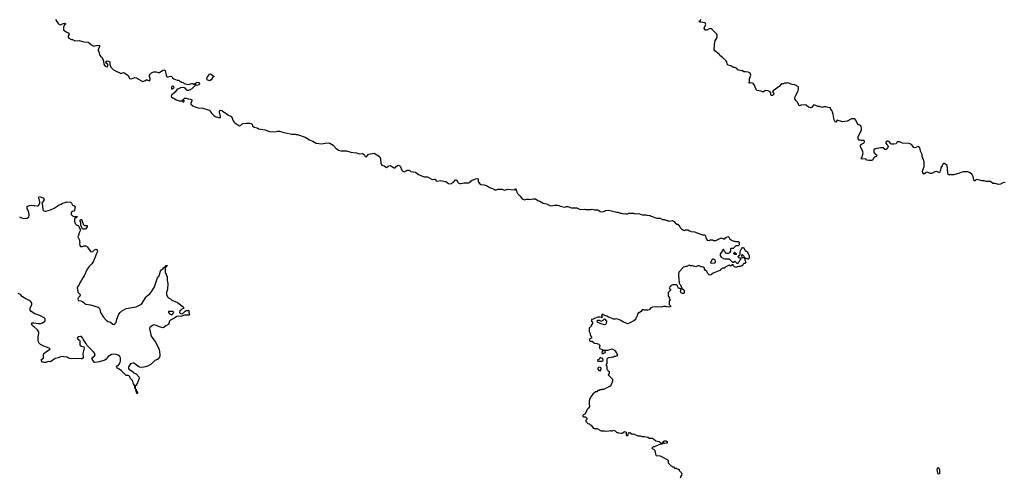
# Model space of a CAD drawing. Header units: inches. Extents: x 2106670 to 2322961, y 36024 to 224899.
# Tile 26 of 256: x 2141398 to 2159096, y 89508 to 97729. Entities that reach past the tile are written whole.
import ezdxf

# ---------------------------------------------------------------- set-up
doc = ezdxf.new("R2010")
doc.units = ezdxf.units.IN
doc.header["$MEASUREMENT"] = 0
for name, color, linetype in [('C1049', 7, 'Continuous'), ('C1058', 7, 'Continuous'), ('C1059', 7, 'Continuous')]:
    doc.layers.add(name, color=color, linetype=linetype)

msp = doc.modelspace()

# ---------------------------------------------------------------- linework, layer by layer
at = {"layer": 'C1049', "color": 5}
for points, elevation in [([(2142041, 97730), (2142090, 97658), (2142110, 97641), (2142130, 97639), (2142165, 97655), (2142205, 97665), (2142220, 97660), (2142223, 97650), (2142206, 97634), (2142185, 97595), (2142188, 97548), (2142231, 97510), (2142271, 97490), (2142285, 97470), (2142282, 97450), (2142262, 97430), (2142280, 97400), (2142330, 97372), (2142350, 97372), (2142390, 97352), (2142470, 97358), (2142550, 97331), (2142630, 97325), (2142684, 97284), (2142692, 97272), (2142730, 97252), (2142770, 97265), (2142831, 97271), (2142831, 97250), (2142807, 97190), (2142806, 97170), (2142818, 97150), (2142838, 97090), (2142851, 97071), (2142878, 97050), (2142904, 96984), (2142909, 96930), (2142930, 96902), (2142950, 96888), (2142970, 96884), (2142979, 96890), (2142989, 96910), (2142975, 96930), (2142953, 96950), (2142944, 96970), (2142969, 96991), (2143010, 96979), (2143017, 96970), (2143021, 96950), (2143018, 96910), (2143045, 96870), (2143083, 96830), (2143130, 96802), (2143196, 96776), (2143210, 96765), (2143270, 96781), (2143290, 96771), (2143348, 96728), (2143356, 96716), (2143371, 96671), (2143410, 96668), (2143470, 96688), (2143490, 96684), (2143588, 96628), (2143610, 96621), (2143648, 96630), (2143670, 96651), (2143690, 96651), (2143730, 96631), (2143741, 96650), (2143741, 96670), (2143732, 96710), (2143734, 96730), (2143742, 96750), (2143766, 96774), (2143790, 96787), (2143812, 96792), (2143851, 96791), (2143890, 96778), (2143910, 96781), (2143970, 96823), (2143990, 96827), (2144014, 96814), (2144031, 96731), (2144036, 96716), (2144050, 96705), (2144070, 96701), (2144110, 96716), (2144130, 96711), (2144147, 96687), (2144170, 96666), (2144230, 96645), (2144250, 96642), (2144307, 96607), (2144330, 96601), (2144374, 96574), (2144430, 96566), (2144490, 96581), (2144510, 96581), (2144530, 96572), (2144547, 96573), (2144558, 96590), (2144578, 96602), (2144590, 96606), (2144618, 96598), (2144631, 96590), (2144619, 96561), (2144590, 96549), (2144562, 96558), (2144491, 96489), (2144450, 96462), (2144430, 96455), (2144410, 96455), (2144370, 96498), (2144350, 96509), (2144290, 96502), (2144250, 96484), (2144230, 96482), (2144190, 96429), (2144125, 96375), (2144118, 96350), (2144150, 96325), (2144170, 96318), (2144210, 96291), (2144266, 96274), (2144314, 96274), (2144330, 96254), (2144350, 96254), (2144356, 96264), (2144356, 96276), (2144350, 96286), (2144326, 96286), (2144326, 96290), (2144342, 96298), (2144346, 96310), (2144360, 96320), (2144390, 96322), (2144425, 96305), (2144470, 96302), (2144492, 96290), (2144492, 96270), (2144472, 96230), (2144473, 96213), (2144510, 96182), (2144534, 96170), (2144608, 96148), (2144690, 96142), (2144802, 96102), (2144814, 96094), (2144850, 96045), (2144890, 96005), (2144910, 95991), (2144970, 95971), (2145006, 95974), (2145008, 95990), (2144989, 96070), (2144988, 96090), (2145010, 96102), (2145030, 96098), (2145045, 96085), (2145105, 96050), (2145140, 96020), (2145208, 95988), (2145237, 95910), (2145251, 95890), (2145270, 95871), (2145350, 95823), (2145370, 95826), (2145392, 95850), (2145417, 95863), (2145470, 95872), (2145532, 95870), (2145550, 95865), (2145574, 95850), (2145582, 95822), (2145610, 95798), (2145666, 95786), (2145690, 95771), (2145730, 95761), (2145810, 95751), (2145850, 95731), (2145890, 95721), (2145990, 95716), (2146030, 95726), (2146070, 95726), (2146130, 95711), (2146174, 95694), (2146289, 95671), (2146350, 95671), (2146370, 95665), (2146390, 95665), (2146530, 95621), (2146610, 95571), (2146670, 95546), (2146730, 95511), (2146830, 95496), (2146890, 95511), (2146950, 95518), (2146970, 95511), (2147030, 95476), (2147080, 95420), (2147130, 95385), (2147170, 95376), (2147270, 95376), (2147350, 95351), (2147450, 95337), (2147499, 95319), (2147563, 95323), (2147588, 95308), (2147610, 95271), (2147630, 95265), (2147670, 95311), (2147770, 95331), (2147865, 95270), (2147882, 95230), (2147888, 95150), (2147894, 95134), (2147910, 95118), (2147950, 95102), (2147990, 95072), (2148023, 95097), (2148050, 95107), (2148070, 95104), (2148130, 95067), (2148146, 95070), (2148167, 95093), (2148189, 95111), (2148210, 95116), (2148230, 95106), (2148237, 95097), (2148270, 95025), (2148288, 95008), (2148310, 94996), (2148370, 95024), (2148390, 95027), (2148415, 95015), (2148430, 95002), (2148510, 94991), (2148565, 94945), (2148650, 94911), (2148674, 94906), (2148730, 94906), (2148810, 94861), (2148850, 94867), (2148864, 94864), (2148875, 94855), (2148890, 94831), (2148970, 94842), (2148993, 94833), (2149060, 94820), (2149104, 94784), (2149150, 94778), (2149190, 94806), (2149230, 94854), (2149247, 94853), (2149271, 94810), (2149290, 94791), (2149310, 94785), (2149325, 94785), (2149390, 94798), (2149470, 94799), (2149495, 94810), (2149509, 94831), (2149530, 94846), (2149570, 94858), (2149590, 94871), (2149630, 94876), (2149638, 94870), (2149638, 94830), (2149645, 94810), (2149670, 94778), (2149690, 94766), (2149750, 94765), (2149790, 94751), (2149826, 94726), (2149870, 94705), (2149914, 94690), (2149933, 94673), (2149967, 94673), (2149990, 94682), (2150000, 94683)], 60), ([(2141392, 94190), (2141430, 94171), (2141470, 94158), (2141530, 94165), (2141562, 94190), (2141569, 94210), (2141568, 94228), (2141554, 94290), (2141534, 94330), (2141534, 94370), (2141542, 94378), (2141568, 94390), (2141605, 94395), (2141715, 94385), (2141730, 94385), (2141739, 94390), (2141759, 94430), (2141761, 94450), (2141757, 94490), (2141739, 94530), (2141749, 94551), (2141818, 94530), (2141835, 94510), (2141839, 94490), (2141796, 94430), (2141808, 94388), (2141816, 94316), (2141830, 94296), (2141850, 94291), (2141871, 94291), (2141950, 94314), (2142015, 94345), (2142110, 94405), (2142144, 94416), (2142170, 94435), (2142217, 94443), (2142250, 94456), (2142314, 94450), (2142330, 94434), (2142350, 94394), (2142372, 94392), (2142394, 94370), (2142382, 94310), (2142371, 94289), (2142350, 94282), (2142331, 94269), (2142326, 94254), (2142326, 94230), (2142347, 94207), (2142370, 94191), (2142430, 94194), (2142434, 94190), (2142418, 94182), (2142414, 94170), (2142396, 94164), (2142386, 94154), (2142382, 94110), (2142398, 94070), (2142412, 94052), (2142430, 94036), (2142452, 94030), (2142462, 94022), (2142468, 93988), (2142484, 93964), (2142485, 93950), (2142477, 93923), (2142462, 93890), (2142462, 93870), (2142445, 93830), (2142471, 93770), (2142471, 93750), (2142478, 93730), (2142471, 93710), (2142479, 93670), (2142490, 93656), (2142510, 93651), (2142550, 93666), (2142585, 93665), (2142600, 93660), (2142620, 93640), (2142670, 93566), (2142690, 93561), (2142710, 93565), (2142745, 93595), (2142770, 93605), (2142790, 93592), (2142796, 93570), (2142793, 93550), (2142779, 93530), (2142750, 93450), (2142719, 93381), (2142695, 93345), (2142646, 93294), (2142613, 93250), (2142555, 93125), (2142531, 93090), (2142511, 93049), (2142477, 93003), (2142459, 92961), (2142436, 92930), (2142431, 92910), (2142445, 92845), (2142450, 92830), (2142484, 92790), (2142477, 92763), (2142451, 92730), (2142441, 92710), (2142447, 92687), (2142498, 92678), (2142527, 92667), (2142568, 92630), (2142590, 92620), (2142670, 92605), (2142810, 92565), (2142828, 92550), (2142840, 92530), (2142852, 92470), (2142906, 92386), (2142950, 92328), (2142985, 92305), (2143010, 92302), (2143030, 92294), (2143070, 92262), (2143090, 92256), (2143110, 92263), (2143130, 92290), (2143142, 92350), (2143180, 92440), (2143204, 92470), (2143230, 92490), (2143310, 92541), (2143490, 92571), (2143550, 92603), (2143590, 92618), (2143669, 92750), (2143690, 92771), (2143738, 92802), (2143774, 92850), (2143822, 92930), (2143850, 93022), (2143877, 93090), (2143905, 93130), (2143930, 93211), (2143950, 93236), (2143980, 93260), (2143990, 93278), (2144002, 93278), (2144010, 93294), (2144022, 93298), (2144030, 93314), (2144050, 93314), (2144054, 93310), (2144050, 93306), (2144038, 93302), (2144030, 93286), (2144018, 93282), (2144012, 93250), (2144014, 93190), (2144018, 93178), (2144032, 93172), (2144032, 93150), (2144051, 93109), (2144051, 93049), (2144063, 92990), (2144054, 92886), (2144035, 92825), (2144038, 92790), (2144058, 92750), (2144074, 92734), (2144110, 92716), (2144131, 92691), (2144235, 92650), (2144339, 92570), (2144350, 92546), (2144342, 92538), (2144310, 92528), (2144290, 92506), (2144278, 92502), (2144272, 92470), (2144290, 92452), (2144314, 92446), (2144348, 92470), (2144370, 92492), (2144390, 92502), (2144430, 92502), (2144442, 92490), (2144438, 92470), (2144452, 92428), (2144438, 92422), (2144359, 92421), (2144310, 92401), (2144222, 92398), (2144185, 92370), (2144111, 92330), (2144091, 92310), (2144081, 92270), (2144070, 92255), (2144028, 92232), (2143990, 92201), (2143970, 92193), (2143930, 92203), (2143850, 92237), (2143810, 92245), (2143785, 92235), (2143739, 92201), (2143731, 92190), (2143736, 92150), (2143764, 92044), (2143778, 92018), (2143837, 91937), (2143903, 91810), (2143917, 91710), (2143915, 91685), (2143905, 91655), (2143897, 91643), (2143874, 91626), (2143830, 91604), (2143761, 91539), (2143697, 91503), (2143630, 91485), (2143590, 91480), (2143550, 91489), (2143523, 91503), (2143470, 91545), (2143450, 91556), (2143430, 91559), (2143390, 91549), (2143354, 91490), (2143354, 91470), (2143363, 91450), (2143417, 91417), (2143444, 91384), (2143490, 91366), (2143538, 91310), (2143546, 91290), (2143514, 91206), (2143484, 91156), (2143474, 91150), (2143474, 91106), (2143470, 91106), (2143469, 91150), (2143445, 91185), (2143426, 91246), (2143382, 91290), (2143376, 91316), (2143370, 91326), (2143350, 91335), (2143310, 91339), (2143262, 91382), (2143230, 91420), (2143170, 91462), (2143150, 91468), (2143138, 91490), (2143148, 91510), (2143170, 91518), (2143190, 91546), (2143208, 91592), (2143211, 91630), (2143208, 91650), (2143202, 91670), (2143190, 91687), (2143170, 91702), (2143133, 91713), (2143090, 91718), (2143050, 91712), (2142990, 91676), (2142970, 91657), (2142951, 91629), (2142927, 91613), (2142830, 91583), (2142750, 91568), (2142737, 91577), (2142699, 91630), (2142694, 91650), (2142744, 91690), (2142755, 91710), (2142749, 91730), (2142716, 91770), (2142613, 91873), (2142590, 91915), (2142539, 91990), (2142530, 92015), (2142510, 92035), (2142490, 92037), (2142450, 92032), (2142431, 92010), (2142446, 91990), (2142471, 91971), (2142477, 91957), (2142477, 91910), (2142481, 91890), (2142490, 91871), (2142551, 91850), (2142555, 91830), (2142533, 91730), (2142538, 91662), (2142522, 91638), (2142505, 91635), (2142410, 91644), (2142330, 91635), (2142290, 91643), (2142250, 91665), (2142190, 91674), (2142170, 91681), (2142130, 91673), (2142090, 91653), (2142035, 91645), (2141950, 91582), (2141910, 91588), (2141870, 91569), (2141830, 91569), (2141810, 91578), (2141786, 91610), (2141798, 91630), (2141824, 91650), (2141829, 91670), (2141829, 91710), (2141835, 91730), (2141865, 91755), (2141946, 91810), (2141926, 91830), (2141830, 91862), (2141775, 91895), (2141745, 91925), (2141729, 91970), (2141729, 92030), (2141742, 92090), (2141742, 92110), (2141735, 92130), (2141717, 92157), (2141665, 92205), (2141628, 92230), (2141608, 92270), (2141620, 92280), (2141650, 92285), (2141731, 92271), (2141770, 92273), (2141810, 92284), (2141850, 92312), (2141859, 92330), (2141854, 92354), (2141838, 92370), (2141770, 92409), (2141670, 92444), (2141606, 92486), (2141589, 92510), (2141589, 92550), (2141615, 92605), (2141615, 92630), (2141609, 92650), (2141592, 92672), (2141510, 92713), (2141450, 92752), (2141410, 92792), (2141370, 92812)], 40)]:
    msp.add_lwpolyline(points, dxfattribs=dict(at, elevation=elevation))
for points, elevation in [([(2144810, 96629), (2144770, 96649), (2144765, 96670), (2144769, 96690), (2144790, 96725), (2144810, 96751), (2144830, 96758), (2144894, 96710), (2144870, 96698), (2144842, 96650)], 60), ([(2144150, 96535), (2144130, 96526), (2144125, 96510), (2144125, 96490), (2144130, 96482), (2144174, 96506), (2144166, 96530)], 60), ([(2142570, 94032), (2142613, 94033), (2142612, 94010), (2142590, 93969), (2142570, 93964), (2142527, 93967), (2142496, 94036), (2142495, 94090), (2142486, 94110), (2142484, 94130), (2142490, 94142), (2142510, 94142), (2142515, 94135), (2142525, 94090), (2142545, 94045)], 40), ([(2144149, 92489), (2144074, 92486), (2144072, 92470), (2144090, 92442), (2144130, 92426), (2144153, 92447), (2144168, 92470), (2144160, 92480)], 40), ([(2143510, 91006), (2143498, 91038), (2143490, 91046), (2143486, 91094), (2143490, 91094), (2143498, 91058), (2143511, 91051), (2143514, 91030)], 40)]:
    msp.add_lwpolyline(points, close=True, dxfattribs=dict(at, elevation=elevation))
at = {"layer": 'C1058', "color": 5, "elevation": 60}
msp.add_lwpolyline([(2152802, 90000), (2152812, 89990), (2152824, 89924), (2152838, 89898), (2152910, 89892), (2153034, 89830), (2153054, 89810), (2153054, 89770), (2153093, 89733), (2153098, 89718), (2153113, 89713), (2153130, 89694), (2153150, 89694), (2153170, 89674), (2153210, 89674), (2153218, 89658), (2153251, 89651), (2153254, 89630), (2153292, 89590), (2153298, 89570), (2153296, 89544), (2153285, 89530), (2153271, 89490)], dxfattribs=at)
msp.add_lwpolyline([(2157910, 89567), (2157895, 89610), (2157891, 89650), (2157894, 89666), (2157910, 89690), (2157931, 89650), (2157930, 89568)], close=True, dxfattribs=at)
at = {"layer": 'C1059', "color": 5, "elevation": 60}
for points in [[(2159110, 94802), (2159070, 94801), (2159027, 94773), (2158990, 94769), (2158930, 94789), (2158889, 94789), (2158850, 94824), (2158770, 94822), (2158733, 94833), (2158690, 94833), (2158610, 94857), (2158582, 94850), (2158570, 94826), (2158550, 94846), (2158535, 94910), (2158510, 94955), (2158470, 94982), (2158434, 94994), (2158350, 94996), (2158290, 94969), (2158190, 94942), (2158150, 94942), (2158130, 94948), (2158110, 94938), (2158100, 94940), (2158090, 94946), (2158079, 94979), (2158068, 95108), (2158010, 95149), (2157990, 95135), (2157979, 95101), (2157955, 95065), (2157950, 95026), (2157930, 94978), (2157895, 94995), (2157870, 94999), (2157847, 94993), (2157794, 94966), (2157770, 94964), (2157750, 94969), (2157730, 94982), (2157710, 94988), (2157690, 94982), (2157650, 94955), (2157630, 94978), (2157624, 95010), (2157658, 95090), (2157653, 95170), (2157645, 95210), (2157620, 95270), (2157617, 95310), (2157589, 95370), (2157581, 95410), (2157572, 95430), (2157550, 95449), (2157490, 95424), (2157473, 95433), (2157430, 95484), (2157384, 95504), (2157268, 95508), (2157212, 95532), (2157184, 95536), (2157168, 95532), (2157161, 95510), (2157150, 95501), (2157110, 95493), (2157074, 95494), (2157056, 95496), (2157034, 95534), (2157010, 95546), (2156990, 95546), (2156966, 95530), (2156966, 95510), (2156985, 95485), (2157005, 95470), (2157011, 95450), (2156990, 95409), (2156970, 95395), (2156950, 95398), (2156937, 95417), (2156925, 95425), (2156909, 95429), (2156870, 95429), (2156810, 95414), (2156774, 95410), (2156754, 95390), (2156753, 95353), (2156758, 95338), (2156770, 95334), (2156774, 95314), (2156794, 95310), (2156811, 95290), (2156790, 95266), (2156770, 95266), (2156750, 95246), (2156730, 95208), (2156710, 95202), (2156670, 95202), (2156628, 95208), (2156607, 95227), (2156530, 95226), (2156528, 95252), (2156542, 95258), (2156546, 95290), (2156555, 95305), (2156558, 95330), (2156555, 95355), (2156542, 95390), (2156515, 95430), (2156509, 95450), (2156509, 95471), (2156527, 95493), (2156566, 95510), (2156586, 95530), (2156586, 95550), (2156570, 95558), (2156530, 95558), (2156510, 95566), (2156490, 95566), (2156468, 95590), (2156469, 95630), (2156524, 95730), (2156529, 95750), (2156529, 95789), (2156522, 95810), (2156510, 95828), (2156490, 95842), (2156470, 95849), (2156449, 95870), (2156430, 95926), (2156410, 95948), (2156352, 95948), (2156274, 95906), (2156190, 95894), (2156090, 95922), (2156070, 95889), (2156050, 95899), (2156044, 95910), (2156030, 95958), (2156021, 96030), (2156010, 96070), (2156002, 96090), (2155975, 96130), (2155970, 96148), (2155931, 96149), (2155890, 96161), (2155850, 96161), (2155830, 96154), (2155770, 96169), (2155746, 96170), (2155709, 96189), (2155670, 96202), (2155631, 96150), (2155610, 96145), (2155575, 96155), (2155533, 96193), (2155519, 96199), (2155447, 96193), (2155430, 96184), (2155408, 96190), (2155372, 96252), (2155350, 96275), (2155329, 96310), (2155329, 96330), (2155352, 96368), (2155390, 96454), (2155398, 96490), (2155396, 96516), (2155386, 96530), (2155330, 96558), (2155283, 96563), (2155250, 96575), (2155226, 96590), (2155210, 96594), (2155190, 96589), (2155152, 96588), (2155130, 96578), (2155090, 96578), (2155050, 96529), (2154942, 96450), (2154932, 96430), (2154951, 96410), (2154951, 96390), (2154930, 96369), (2154908, 96370), (2154898, 96390), (2154898, 96418), (2154886, 96430), (2154850, 96449), (2154810, 96454), (2154791, 96449), (2154770, 96435), (2154750, 96435), (2154726, 96446), (2154650, 96459), (2154621, 96510), (2154606, 96550), (2154582, 96582), (2154550, 96595), (2154529, 96589), (2154506, 96590), (2154515, 96605), (2154515, 96665), (2154542, 96730), (2154528, 96768), (2154490, 96784), (2154450, 96793), (2154415, 96795), (2154389, 96809), (2154371, 96809), (2154323, 96823), (2154308, 96830), (2154290, 96855), (2154250, 96869), (2154230, 96869), (2154214, 96874), (2154182, 96902), (2154130, 96915), (2154115, 96930), (2154109, 96970), (2154093, 96993), (2154032, 97052), (2153984, 97084), (2153969, 97110), (2153950, 97129), (2153895, 97170), (2153884, 97190), (2153885, 97290), (2153901, 97350), (2153935, 97410), (2153938, 97450), (2153928, 97470), (2153848, 97550), (2153830, 97562), (2153810, 97569), (2153790, 97562), (2153750, 97538), (2153730, 97538), (2153723, 97543), (2153704, 97570), (2153705, 97590), (2153729, 97650), (2153722, 97670), (2153710, 97675), (2153650, 97684), (2153630, 97682), (2153610, 97688), (2153622, 97710), (2153650, 97732)], [(2150000, 94683), (2150030, 94685), (2150064, 94684), (2150110, 94665), (2150170, 94685), (2150287, 94673), (2150302, 94678), (2150306, 94690), (2150314, 94690), (2150314, 94670), (2150330, 94654), (2150332, 94630), (2150345, 94605), (2150390, 94562), (2150432, 94510), (2150470, 94491), (2150510, 94505), (2150550, 94505), (2150570, 94498), (2150629, 94511), (2150670, 94511), (2150710, 94479), (2150750, 94467), (2150810, 94434), (2150870, 94421), (2150930, 94391), (2150950, 94387), (2151010, 94396), (2151070, 94395), (2151118, 94378), (2151190, 94361), (2151229, 94371), (2151250, 94371), (2151310, 94351), (2151411, 94351), (2151470, 94322), (2151550, 94325), (2151570, 94318), (2151670, 94318), (2151690, 94325), (2151730, 94312), (2151770, 94316), (2151790, 94311), (2151830, 94285), (2151870, 94276), (2151910, 94287), (2151930, 94301), (2151990, 94305), (2152132, 94272), (2152150, 94271), (2152190, 94252), (2152210, 94252), (2152230, 94245), (2152270, 94241), (2152290, 94245), (2152310, 94238), (2152350, 94251), (2152430, 94251), (2152470, 94242), (2152530, 94246), (2152590, 94225), (2152650, 94225), (2152670, 94218), (2152730, 94211), (2152750, 94198), (2152850, 94162), (2152910, 94162), (2152950, 94142), (2152990, 94142), (2153030, 94122), (2153050, 94122), (2153070, 94112), (2153130, 94121), (2153138, 94118), (2153162, 94102), (2153180, 94080), (2153210, 94054), (2153230, 94054), (2153238, 94038), (2153254, 94030), (2153270, 93994), (2153294, 93970), (2153330, 93945), (2153350, 93942), (2153370, 93952), (2153410, 93951), (2153435, 93935), (2153470, 93925), (2153530, 93918), (2153605, 93885), (2153670, 93865), (2153710, 93865), (2153726, 93846), (2153738, 93790), (2153754, 93770), (2153790, 93765), (2153812, 93772), (2153850, 93772), (2153870, 93765), (2153910, 93765), (2154010, 93811), (2154050, 93794), (2154070, 93794), (2154090, 93814), (2154102, 93818), (2154106, 93830), (2154130, 93832), (2154150, 93814), (2154162, 93790), (2154194, 93770), (2154233, 93753), (2154252, 93752), (2154264, 93744), (2154310, 93742), (2154330, 93732), (2154333, 93687), (2154312, 93668), (2154270, 93666), (2154220, 93620), (2154182, 93618), (2154174, 93610), (2154172, 93568), (2154157, 93543), (2154145, 93535), (2154130, 93528), (2154110, 93528), (2154095, 93535), (2154068, 93570), (2154050, 93606), (2154030, 93586), (2154025, 93570), (2153998, 93530), (2153991, 93510), (2153991, 93490), (2154010, 93462), (2154050, 93438), (2154070, 93432), (2154150, 93434), (2154210, 93374), (2154230, 93374), (2154250, 93392), (2154290, 93354), (2154310, 93354), (2154323, 93377), (2154338, 93390), (2154347, 93413), (2154366, 93430), (2154362, 93442), (2154330, 93446), (2154322, 93462), (2154306, 93470), (2154322, 93478), (2154327, 93493), (2154342, 93498), (2154346, 93510), (2154347, 93567), (2154370, 93614), (2154390, 93634), (2154410, 93634), (2154440, 93580), (2154450, 93572), (2154471, 93571), (2154511, 93491), (2154512, 93450), (2154492, 93428), (2154488, 93428), (2154446, 93446), (2154390, 93506), (2154378, 93502), (2154374, 93490), (2154378, 93458), (2154414, 93454), (2154430, 93434), (2154434, 93434), (2154434, 93410), (2154452, 93370), (2154434, 93350), (2154413, 93347), (2154394, 93330), (2154390, 93306), (2154370, 93306), (2154350, 93298), (2154322, 93298), (2154312, 93288), (2154293, 93287), (2154270, 93278), (2154247, 93287), (2154227, 93307), (2154222, 93322), (2154210, 93326), (2154198, 93322), (2154190, 93306), (2154170, 93306), (2154150, 93318), (2154078, 93282), (2154070, 93266), (2154030, 93266), (2154018, 93262), (2154013, 93247), (2153998, 93242), (2153994, 93230), (2153954, 93210), (2153864, 93176), (2153834, 93150), (2153810, 93142), (2153790, 93148), (2153770, 93168), (2153750, 93208), (2153718, 93230), (2153708, 93250), (2153706, 93270), (2153670, 93288), (2153650, 93288), (2153610, 93306), (2153590, 93306), (2153550, 93289), (2153490, 93306), (2153453, 93307), (2153430, 93318), (2153390, 93298), (2153370, 93298), (2153352, 93288), (2153330, 93286), (2153244, 93196), (2153242, 93150), (2153245, 93050), (2153253, 93027), (2153254, 92990), (2153272, 92972), (2153292, 92932), (2153298, 92898), (2153330, 92882), (2153342, 92870), (2153342, 92818), (2153332, 92808), (2153310, 92808), (2153290, 92818), (2153275, 92850), (2153286, 92890), (2153278, 92898), (2153250, 92898), (2153243, 92903), (2153210, 92966), (2153133, 92967), (2153094, 92950), (2153094, 92930), (2153078, 92922), (2153074, 92910), (2153078, 92898), (2153094, 92890), (2153094, 92870), (2153054, 92830), (2153054, 92770), (2153058, 92758), (2153074, 92750), (2153074, 92730), (2153084, 92704), (2153094, 92690), (2153074, 92670), (2153074, 92610), (2153094, 92590), (2153094, 92570), (2153070, 92562), (2153029, 92569), (2153010, 92578), (2152970, 92578), (2152930, 92562), (2152870, 92569), (2152770, 92563), (2152745, 92555), (2152710, 92518), (2152690, 92508), (2152630, 92508), (2152610, 92518), (2152590, 92518), (2152571, 92489), (2152512, 92450), (2152491, 92390), (2152476, 92370), (2152471, 92349), (2152462, 92338), (2152440, 92320), (2152330, 92268), (2152250, 92294), (2152190, 92329), (2152130, 92355), (2152110, 92349), (2152070, 92349), (2152050, 92362), (2151982, 92382), (2151950, 92402), (2151900, 92420), (2151870, 92438), (2151854, 92410), (2151874, 92390), (2151860, 92380), (2151850, 92378), (2151827, 92387), (2151793, 92387), (2151730, 92362), (2151710, 92348), (2151678, 92342), (2151674, 92310), (2151694, 92290), (2151694, 92270), (2151674, 92250), (2151674, 92230), (2151634, 92190), (2151634, 92130), (2151652, 92092), (2151653, 92073), (2151664, 92044), (2151674, 92030), (2151674, 92010), (2151646, 91994), (2151634, 91970), (2151650, 91954), (2151690, 91952), (2151705, 91930), (2151730, 91915), (2151774, 91910), (2151810, 91898), (2151818, 91890), (2151825, 91870), (2151814, 91830), (2151890, 91791), (2151972, 91792), (2152050, 91818), (2152092, 91790), (2152105, 91765), (2152122, 91750), (2152142, 91710), (2152131, 91689), (2152110, 91678), (2152090, 91678), (2152071, 91669), (2152052, 91668), (2152030, 91658), (2151984, 91656), (2151958, 91642), (2151954, 91630), (2151952, 91550), (2151934, 91530), (2151938, 91518), (2151954, 91510), (2151954, 91450), (2151958, 91438), (2151970, 91434), (2151978, 91418), (2151994, 91410), (2151994, 91370), (2151974, 91350), (2152054, 91270), (2152053, 91233), (2152033, 91187), (2152032, 91168), (2152012, 91148), (2151892, 91088), (2151870, 91088), (2151850, 91078), (2151830, 91078), (2151812, 91068), (2151793, 91067), (2151770, 91046), (2151750, 91046), (2151700, 91000), (2151664, 90956), (2151660, 90940), (2151642, 90910), (2151632, 90870), (2151633, 90813), (2151642, 90790), (2151640, 90780), (2151622, 90750), (2151602, 90730), (2151558, 90642), (2151534, 90630), (2151514, 90610), (2151530, 90594), (2151570, 90592), (2151591, 90571), (2151592, 90548), (2151574, 90530), (2151574, 90510), (2151610, 90474), (2151634, 90470), (2151654, 90450), (2151670, 90442), (2151701, 90401), (2151730, 90386), (2151770, 90382), (2151850, 90345), (2151910, 90345), (2151950, 90336), (2151990, 90342), (2152010, 90351), (2152025, 90345), (2152050, 90345), (2152070, 90352), (2152110, 90334), (2152130, 90314), (2152150, 90314), (2152164, 90304), (2152210, 90298), (2152230, 90301), (2152248, 90310), (2152270, 90332), (2152298, 90318), (2152302, 90310), (2152298, 90270), (2152310, 90252), (2152338, 90270), (2152338, 90290), (2152346, 90310), (2152368, 90312), (2152410, 90282), (2152430, 90291), (2152510, 90251), (2152550, 90251), (2152590, 90241), (2152630, 90243), (2152686, 90226), (2152712, 90212), (2152774, 90210), (2152790, 90202), (2152830, 90165), (2152894, 90150), (2152914, 90130), (2152918, 90118), (2152930, 90114), (2152942, 90118), (2152946, 90130), (2152962, 90138), (2152966, 90150), (2152990, 90162), (2153010, 90162), (2153034, 90150), (2153034, 90130), (2153020, 90120), (2152990, 90118), (2152970, 90126), (2152958, 90122), (2152950, 90106), (2152910, 90106), (2152810, 90058), (2152785, 90055), (2152770, 90046), (2152762, 90030), (2152765, 90025), (2152791, 90011), (2152802, 90000)]]:
    msp.add_lwpolyline(points, dxfattribs=at)
for points in [[(2154270, 93508), (2154246, 93510), (2154242, 93522), (2154228, 93530), (2154242, 93538), (2154248, 93552), (2154254, 93550), (2154258, 93538), (2154274, 93530), (2154274, 93510)], [(2153870, 93428), (2153853, 93427), (2153834, 93410), (2153832, 93388), (2153814, 93370), (2153818, 93358), (2153830, 93354), (2153890, 93362), (2153906, 93370), (2153908, 93390), (2153894, 93414)], [(2151910, 92245), (2151870, 92261), (2151830, 92269), (2151810, 92282), (2151786, 92290), (2151786, 92330), (2151812, 92332), (2151850, 92312), (2151878, 92322), (2151910, 92354), (2151945, 92310), (2151946, 92290), (2151930, 92255)], [(2151910, 91786), (2151890, 91786), (2151870, 91766), (2151862, 91750), (2151862, 91742), (2151870, 91734), (2151890, 91734), (2151898, 91742), (2151910, 91745), (2151926, 91750), (2151922, 91782)], [(2151838, 91658), (2151825, 91655), (2151813, 91627), (2151790, 91618), (2151782, 91610), (2151790, 91594), (2151870, 91594), (2151882, 91598), (2151886, 91610), (2151882, 91642), (2151850, 91646)], [(2151810, 91484), (2151791, 91470), (2151791, 91450), (2151810, 91425), (2151830, 91422), (2151848, 91450), (2151848, 91470), (2151839, 91479)]]:
    msp.add_lwpolyline(points, close=True, dxfattribs=at)

doc.saveas('drawing.dxf')
